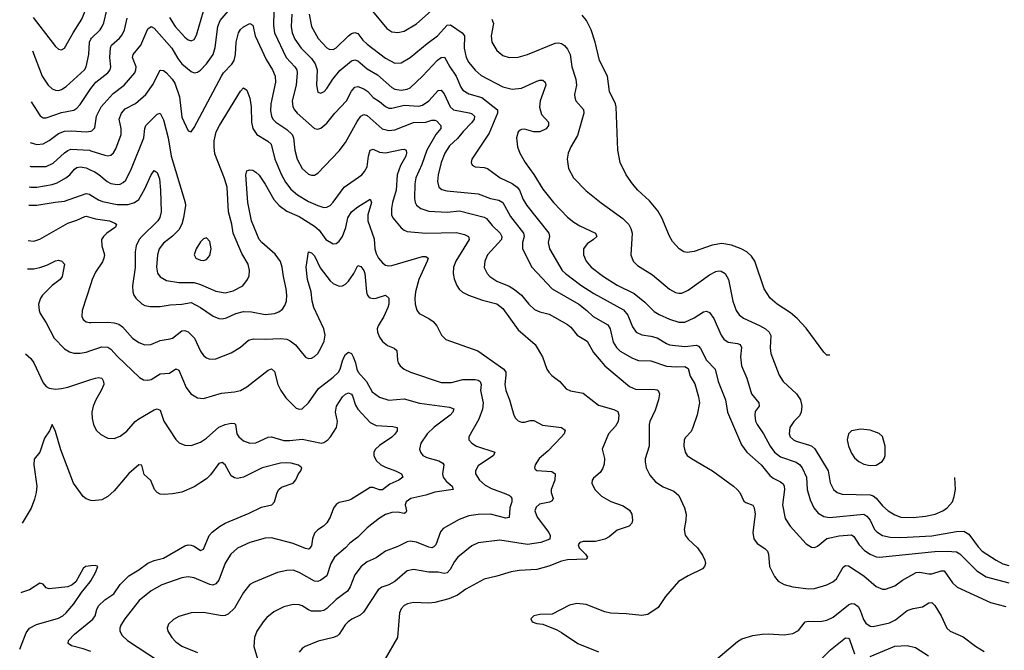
# Model space of a CAD drawing. Header units: inches. Extents: x 1174277 to 1307032, y 522670 to 678486.
# Tile 102 of 121: x 1199539 to 1205920, y 671106 to 675195. Entities that reach past the tile are written whole.
import ezdxf

# ---------------------------------------------------------------- set-up
doc = ezdxf.new("R2010")
doc.units = ezdxf.units.IN
doc.header["$MEASUREMENT"] = 0
doc.layers.add('B1697', color=7, linetype='Continuous')
doc.layers.add('B2607', color=7, linetype='Continuous')

msp = doc.modelspace()

# ---------------------------------------------------------------- linework, layer by layer
at = {"layer": 'B1697', "color": 6}
for points, elevation in [([(1199625.7, 675210), (1199770, 675021), (1199790, 675003.8), (1199810, 674998.8), (1199830, 675010.9), (1199884.9, 675110), (1199942.4, 675197.6), (1199977.4, 675290), (1200000, 675334)], 2500), ([(1199620.8, 674992.3), (1199684.3, 674830), (1199722.9, 674770), (1199750, 674746.5), (1199770, 674738.4), (1199790, 674737), (1199810, 674742.2), (1199839, 674761), (1199958.8, 674870), (1199970, 674890), (1199986.9, 674970), (1199990, 675050.3), (1200000, 675068.4)], 2400), ([(1199613.3, 674662.2), (1199671.2, 674571.2), (1199690, 674559), (1199710, 674558), (1199810, 674592.4), (1199890, 674607.7), (1199910, 674621.4), (1199930, 674644.4), (1200000, 674750)], 2300), ([(1199607.3, 674400), (1199650, 674384.9), (1199690, 674389.4), (1199730, 674412.4), (1199790, 674457.8), (1199830, 674473.1), (1199874.9, 674474.9), (1199970, 674467.2), (1200000, 674472.9)], 2200), ([(1199603.8, 674245), (1199610, 674243.5), (1199710, 674243.8), (1199755.6, 674264.4), (1199830, 674332.9), (1199850, 674347.8), (1199870, 674354.9), (1199990, 674348.9), (1200000, 674345.8)], 2100), ([(1199600.8, 674110.6), (1199610, 674109.5), (1199650.2, 674109.8), (1199750, 674126.7), (1199781.8, 674138.2), (1199837.4, 674170), (1199862.6, 674190), (1199894, 674226), (1199910, 674236.5), (1199930, 674240.3), (1199970, 674234.5), (1200000, 674220.4)], 2000), ([(1199598.1, 673993.5), (1199610, 673991.6), (1199650, 673992.3), (1199767.7, 674012.3), (1199830, 674017.5), (1199970, 674068.5), (1199990, 674064), (1200000, 674057.7)], 1900), ([(1199592.9, 673763.8), (1199630, 673758.3), (1199670, 673771.3), (1199850, 673876), (1199910, 673896.3), (1199960.3, 673919.7), (1199970, 673921.8), (1200000, 673913)], 1800), ([(1199588.7, 673579.3), (1199630, 673580), (1199670, 673588), (1199715.6, 673604.4), (1199770, 673632), (1199790, 673636.3), (1199812.7, 673630), (1199829.2, 673610), (1199813, 673530), (1199800.7, 673510), (1199750, 673471.5), (1199687.5, 673410), (1199674, 673390), (1199661.3, 673350), (1199663.8, 673310), (1199671.7, 673290), (1199711.3, 673230), (1199762.2, 673130), (1199830, 673061.2), (1199861.4, 673041.4), (1199890, 673032.4), (1199930, 673032.4), (1199970, 673040), (1200000, 673050)], 1700), ([(1200000, 673483), (1199943.7, 673310), (1199941.5, 673270), (1199950.4, 673250.4), (1199970, 673237), (1199990.9, 673230.9), (1200000, 673231.2)], 1800), ([(1199576.6, 673028.6), (1199610, 672998.3), (1199630, 672969.4), (1199690, 672840.4), (1199710, 672817.5), (1199730, 672805.6), (1199770, 672799.7), (1199810, 672803.8), (1199850, 672812.9), (1200000, 672861.7)], 1600), ([(1200000, 672078.5), (1199970, 672088.3), (1199950, 672102.6), (1199888, 672190), (1199805.9, 672405.9), (1199770, 672524.2), (1199750, 672570.1), (1199732.9, 672530), (1199698.9, 672481.1), (1199668.7, 672391.3), (1199633.3, 672346.7), (1199630, 672309.4), (1199649.4, 672170), (1199646.3, 672130), (1199634.4, 672085.6), (1199612.5, 672027.5), (1199554.8, 671930.5)], 1500), ([(1200000, 671653.6), (1199964.4, 671650), (1199950, 671636.5), (1199901.5, 671550), (1199879.8, 671530), (1199850, 671517.4), (1199730, 671504.8), (1199710, 671511.3), (1199690, 671534.4), (1199670, 671541), (1199602.4, 671497.6), (1199550, 671480.2), (1199545.9, 671479.8)], 1400), ([(1199538.6, 671113.9), (1199579.9, 671220.1), (1199602.4, 671250), (1199646.8, 671273.2), (1199790, 671315), (1199818, 671330), (1199840.2, 671350), (1199890, 671407.8), (1199939.3, 671480.7), (1199995.5, 671550), (1200000, 671557.7)], 1400), ([(1200000, 671098.7), (1199950, 671116.4), (1199874.9, 671134.9), (1199852.3, 671150), (1199855.1, 671170), (1199894.8, 671210), (1200000, 671297.7)], 1500)]:
    msp.add_lwpolyline(points, dxfattribs=dict(at, elevation=elevation))
at = {"layer": 'B2607', "color": 6}
for points, elevation in [([(1201824.4, 675250), (1201917.9, 675137.9), (1201950, 675117.5), (1201990, 675111.8), (1202030, 675121.7), (1202110, 675168.5), (1202300.5, 675339.5)], 2500), ([(1200000, 675068.4), (1200004.1, 675075.9), (1200059.3, 675130), (1200073.7, 675150), (1200084.6, 675175.4), (1200103.1, 675256.9)], 2400), ([(1200000, 674472.9), (1200005.9, 674474.1), (1200026.5, 674493.5), (1200035.7, 674570), (1200067.7, 674630), (1200143.5, 674716.5), (1200216.3, 674770), (1200284.1, 674850), (1200291.8, 674870), (1200292.6, 674890), (1200270, 674950), (1200273.4, 674970), (1200324.5, 675030), (1200370, 675135.6), (1200390, 675150.1), (1200410, 675139.2), (1200525.6, 675010), (1200563.4, 674943.4), (1200590, 674909.9), (1200650, 674859.4), (1200670, 674851), (1200690, 674854.6), (1200710, 674867.9), (1200750, 674908), (1200793.6, 674970), (1200805.1, 675014.9), (1200823.6, 675150), (1200838.2, 675190), (1200890.5, 675250)], 2200), ([(1200510, 675210), (1200545.6, 675150), (1200610, 675081.8), (1200630, 675065.3), (1200650, 675057.7), (1200670, 675066.1), (1200684.9, 675095.1), (1200729.1, 675250)], 2300), ([(1201185.7, 675250), (1201182.7, 675157.3), (1201189.7, 675109.7), (1201264.9, 674950), (1201322, 674890), (1201334.1, 674870), (1201338, 674850), (1201330.3, 674770), (1201305.6, 674670), (1201309, 674630), (1201319.5, 674610), (1201337.8, 674590), (1201450, 674490.6), (1201470, 674484.7), (1201490, 674491.3), (1201530, 674525.1), (1201581, 674590), (1201657.5, 674670), (1201690, 674732.1), (1201710, 674756.9), (1201730, 674761.8), (1201770, 674747.1), (1201795.6, 674730), (1201829.8, 674690), (1201870, 674665), (1201910, 674631.9), (1201930, 674622.2), (1201950, 674620.7), (1202030, 674640), (1202125, 674635), (1202150, 674640.1), (1202191.3, 674668.7), (1202250, 674735.5), (1202270, 674738.3), (1202290, 674714.9), (1202328.8, 674630), (1202350, 674610.5), (1202452.3, 674592.3), (1202467.1, 674587.1), (1202486.1, 674570), (1202483.1, 674550), (1202470, 674527.7), (1202412.6, 674470), (1202375.3, 674424.7), (1202323.7, 674376.3), (1202295, 674330), (1202270.9, 674270), (1202251, 674190), (1202245.9, 674145.9), (1202255.8, 674110), (1202274.8, 674094.8), (1202306.4, 674086.4), (1202510, 674066.1), (1202590, 674036.6), (1202644.3, 674024.3), (1202669.8, 674009.8), (1202719.6, 673919.6), (1202803.1, 673810), (1202808.9, 673790), (1202798.3, 673750), (1202797.6, 673710), (1202857.2, 673590), (1202990.2, 673450.2), (1203163, 673350), (1203214.5, 673310), (1203255.7, 673270), (1203350, 673216), (1203365.9, 673190), (1203385.2, 673105.2), (1203406.1, 673070), (1203430, 673047), (1203510, 672999.5), (1203550, 672985.6), (1203630, 672982.3), (1203730, 672949.7), (1203795.3, 672944.7), (1203850, 672946.5), (1203870, 672932.6), (1203884.3, 672884.3), (1203915.2, 672835.2), (1203938.4, 672750), (1203943.7, 672710), (1203930, 672634), (1203902.1, 672550), (1203890, 672524.8), (1203854.4, 672485.6), (1203846, 672470), (1203843, 672430), (1203851.5, 672390), (1203865.4, 672370), (1203892.1, 672350), (1204029.8, 672270), (1204165.3, 672170), (1204189.6, 672150), (1204204.9, 672130), (1204232.4, 672072.4), (1204243.8, 672063.8), (1204290, 672046.5), (1204299.6, 672030), (1204304.9, 671990), (1204291.2, 671870), (1204295.9, 671830), (1204318.3, 671798.3), (1204367.3, 671767.3), (1204385, 671750), (1204392, 671730), (1204397.3, 671650), (1204430, 671585.9), (1204454.2, 671554.2), (1204492.9, 671532.9), (1204550, 671517), (1204650, 671505.7), (1204690, 671507.7), (1204770, 671530), (1204809.7, 671550.3), (1204831.6, 671570), (1204875.5, 671644.5), (1204890, 671655.9), (1204910, 671655), (1205009.1, 671589.1), (1205090, 671519.5), (1205130, 671503.5), (1205150, 671503.5), (1205210, 671524.1), (1205259.8, 671560.2), (1205348.4, 671611.6), (1205370, 671614), (1205430, 671601.7), (1205450, 671602.1), (1205510, 671621.7), (1205530, 671621.3), (1205583.3, 671543.3), (1205614.8, 671514.8), (1205830, 671416), (1205930.7, 671390)], 2200), ([(1201302.8, 675230), (1201297.8, 675150), (1201304.8, 675110), (1201322.3, 675070), (1201362.4, 675010), (1201430, 674944.6), (1201453.1, 674910), (1201465.7, 674870), (1201461.2, 674770), (1201470, 674725), (1201490, 674719.5), (1201511, 674729), (1201530, 674748.7), (1201568.1, 674810), (1201614.3, 674865.7), (1201690, 674928.6), (1201710, 674934.6), (1201730, 674928.7), (1201790, 674876.3), (1201857.8, 674837.8), (1201950, 674754.5), (1201970, 674744), (1202010, 674739.1), (1202050, 674745), (1202070, 674754.1), (1202150, 674829.8), (1202246.8, 674933.2), (1202270, 674950), (1202292.4, 674952.4), (1202325.9, 674890), (1202366.8, 674830), (1202397.1, 674757.1), (1202410, 674738.6), (1202450, 674715.4), (1202533.6, 674690), (1202635.7, 674610), (1202636.2, 674590), (1202580.3, 674459.7), (1202468.5, 674290), (1202464.4, 674270), (1202471, 674251), (1202490, 674241.3), (1202550, 674236.7), (1202570, 674229.4), (1202652.2, 674170), (1202730, 674132.9), (1202763.4, 674110), (1202777.6, 674090), (1202801.1, 674030), (1202826.1, 673990), (1202968.4, 673810), (1202971.8, 673790), (1202963.2, 673750), (1202973.3, 673710), (1203055, 673570), (1203075.1, 673550), (1203174.9, 673474.9), (1203259, 673419), (1203452.9, 673312.9), (1203480, 673280), (1203510, 673204.6), (1203533.4, 673170), (1203570, 673151.1), (1203630, 673143.7), (1203670, 673132.5), (1203730, 673095.5), (1203750, 673088), (1203850, 673075.2), (1203924.3, 673084.3), (1203937.5, 673077.5), (1203950, 673062.2), (1203990, 672987.1), (1204046.4, 672930), (1204064.8, 672850), (1204113.5, 672730), (1204125.3, 672650), (1204217.7, 672437.7), (1204252.1, 672392.1), (1204345.2, 672310), (1204400.6, 672240.6), (1204422.8, 672222.8), (1204470, 672199.1), (1204486.1, 672186.1), (1204493.3, 672170), (1204495, 672150), (1204483.3, 672050), (1204500.3, 671960.3), (1204531.3, 671911.3), (1204636.7, 671796.7), (1204670, 671775.1), (1204690, 671773.3), (1204710, 671781.4), (1204770, 671830.4), (1204850, 671848.7), (1204930, 671855.7), (1204944.9, 671844.9), (1204980.4, 671790), (1205013.8, 671753.8), (1205050, 671728.8), (1205090, 671713), (1205111.3, 671711.3), (1205470, 671747.4), (1205549.1, 671749.1), (1205610, 671743.9), (1205632.4, 671732.4), (1205741.7, 671621.7), (1205801.7, 671581.7), (1205950, 671544.7)], 2300), ([(1201414, 675230), (1201430.6, 675150), (1201473.4, 675073.4), (1201530, 675013.7), (1201544.1, 675004.1), (1201570, 675001.4), (1201590, 675011.8), (1201670.5, 675089.5), (1201690, 675105.2), (1201710, 675112.5), (1201730, 675104.7), (1201762.6, 675062.6), (1201790, 675035.9), (1201910, 674945.3), (1201970, 674914.3), (1202010, 674916.1), (1202070, 674949.2), (1202179, 675041), (1202245.5, 675090), (1202310, 675160.5), (1202330, 675162.2), (1202406, 675110), (1202420.8, 675090), (1202420, 675010), (1202431.8, 674950), (1202450, 674916.7), (1202490, 674867.5), (1202530, 674833.2), (1202670, 674760.4), (1202730, 674745.8), (1202790, 674752.2), (1202890, 674796.3), (1202910, 674802.9), (1202930, 674802.7), (1202944.3, 674790), (1202947.9, 674770), (1202911.1, 674670), (1202907, 674627), (1202920.6, 674580.6), (1202965.8, 674530), (1202965.3, 674510), (1202950, 674488.5), (1202910, 674468.6), (1202870, 674468.4), (1202810, 674485.9), (1202790, 674484.3), (1202781.5, 674478.5), (1202770, 674467.5), (1202758.9, 674430), (1202764.5, 674370), (1202780.5, 674330), (1202814.2, 674270), (1202870.6, 674190.6), (1202930, 674095.4), (1202998, 674010), (1203090, 673915.3), (1203130, 673882.1), (1203170, 673857.9), (1203270.1, 673810), (1203278.1, 673790), (1203257.3, 673770), (1203217.1, 673742.9), (1203193, 673710), (1203193.2, 673670), (1203209.6, 673630), (1203242.4, 673590), (1203322.6, 673530), (1203410, 673474.7), (1203520.9, 673420.9), (1203590, 673363.4), (1203650, 673303.6), (1203683.2, 673283.2), (1203750, 673252.4), (1203810, 673233.4), (1203850, 673234.6), (1203910, 673261.2), (1203970, 673300.6), (1203990, 673306), (1204010, 673297.2), (1204037.2, 673257.2), (1204083.9, 673150), (1204102.7, 673122.7), (1204130, 673105.3), (1204190, 673096.1), (1204208.8, 673088.8), (1204216.7, 673070), (1204210.2, 673010), (1204216, 672950), (1204251, 672870), (1204281.4, 672770), (1204329.4, 672710), (1204330.4, 672690), (1204306.1, 672653.9), (1204302.1, 672630), (1204308.4, 672591.6), (1204317.4, 672570), (1204359.4, 672510), (1204403.3, 672430), (1204430.8, 672390), (1204470, 672360.5), (1204570, 672326.3), (1204592.1, 672312.1), (1204609.5, 672290), (1204637.8, 672230), (1204643, 672150), (1204661.3, 672081.3), (1204685.3, 672030), (1204714.6, 671994.6), (1204750, 671972.9), (1204786.6, 671966.6), (1205010, 671988), (1205030, 671976.5), (1205049.9, 671950), (1205079.6, 671890), (1205093.5, 671873.5), (1205131.4, 671851.4), (1205180.8, 671840.8), (1205250, 671837.7), (1205450, 671848.5), (1205610, 671877.6), (1205658.1, 671878.1), (1205690, 671859.7), (1205750, 671778), (1205776.1, 671750), (1205866.8, 671690), (1205910, 671667.9), (1205950, 671657.3)], 2400), ([(1204789.7, 673019.2), (1204770, 673020.4), (1204750, 673039.6), (1204634.8, 673194.8), (1204578.2, 673258.2), (1204534.7, 673294.7), (1204447, 673350), (1204401.7, 673390), (1204364.3, 673450), (1204302.1, 673630), (1204281, 673661), (1204250.7, 673690.7), (1204215.6, 673710), (1204152.3, 673732.3), (1204090, 673743.4), (1204025.8, 673734.2), (1203910, 673691.4), (1203864.7, 673684.7), (1203843.2, 673690), (1203812.7, 673710), (1203770, 673757.2), (1203750, 673790.9), (1203700.4, 673910), (1203675.5, 673955.5), (1203620.9, 674020.9), (1203544.7, 674090), (1203509.3, 674130), (1203470, 674188.8), (1203430.1, 674269.9), (1203415.3, 674350), (1203405.5, 674630), (1203400, 674650), (1203360.5, 674730), (1203348.1, 674830), (1203295.6, 674930), (1203269.2, 675050), (1203241.5, 675130), (1203213, 675190), (1203183.7, 675223.7)], 2600), ([(1200000, 674750), (1200032.5, 674790), (1200110.4, 674849.6), (1200124.8, 674870), (1200129, 674890), (1200122.7, 674950), (1200126.6, 675013.4), (1200134.6, 675030), (1200185, 675075), (1200202.6, 675097.4), (1200217.3, 675130), (1200235.4, 675204.6)], 2300), ([(1200000, 674345.8), (1200090, 674317.8), (1200110, 674313.3), (1200130, 674315.9), (1200147.5, 674332.5), (1200162, 674358), (1200196.7, 674450), (1200196.3, 674490), (1200183.8, 674550), (1200198.6, 674590), (1200222.4, 674617.6), (1200290, 674651.6), (1200356, 674710), (1200403.5, 674776.5), (1200443.5, 674856.5), (1200450, 674866.7), (1200453.1, 674866.9), (1200470, 674865.5), (1200490, 674850.4), (1200527.8, 674810), (1200543.4, 674783.4), (1200574.5, 674694.5), (1200590, 674563.9), (1200630, 674474.9), (1200650, 674467.3), (1200670, 674496.1), (1200846.3, 674830), (1200859.9, 674850), (1200913.9, 674906.1), (1200928.5, 674930), (1200937.4, 674970), (1200942.5, 675050), (1200956.2, 675110), (1200969.3, 675130.7), (1200990, 675148.9), (1201030, 675171.2), (1201050, 675160.6), (1201064.1, 675090), (1201137.1, 674937.1), (1201177.3, 674870), (1201193.8, 674830), (1201195.7, 674790), (1201165.9, 674650), (1201164.5, 674604.5), (1201169.9, 674569.9), (1201180.1, 674550), (1201198.1, 674530), (1201270, 674483.5), (1201303.7, 674450), (1201313.7, 674430), (1201321.8, 674350), (1201337.9, 674290), (1201370, 674230.6), (1201410, 674193.4), (1201430, 674186.1), (1201450, 674187.3), (1201470, 674199.4), (1201610, 674345.8), (1201650, 674398.7), (1201724.8, 674535.2), (1201750, 674569.3), (1201770, 674580.4), (1201790, 674574.3), (1201888.5, 674488.5), (1201930, 674475.7), (1201970, 674481.2), (1202091.9, 674528.1), (1202170, 674531.4), (1202210, 674543.7), (1202230, 674544.7), (1202239.1, 674539.1), (1202268.4, 674510), (1202268.8, 674490), (1202236.3, 674450), (1202177.5, 674350), (1202144.4, 674255.6), (1202106.2, 674170), (1202098.8, 674130), (1202096.4, 674036.4), (1202100.8, 674010), (1202110, 673993.4), (1202139.2, 673970), (1202190, 673953.8), (1202310, 673946.9), (1202390, 673955), (1202550, 673914.6), (1202565.1, 673905.1), (1202600.6, 673860.6), (1202653.7, 673810), (1202664.4, 673790), (1202661.2, 673770), (1202570.9, 673670), (1202552.6, 673630), (1202550, 673589.4), (1202567.5, 673550), (1202584.9, 673530), (1202630, 673500.3), (1202710, 673468), (1202746.3, 673446.3), (1202791.2, 673410), (1202837.6, 673350), (1202876.1, 673316.1), (1202910, 673300.8), (1202970, 673286.7), (1203090, 673219.8), (1203110, 673201.6), (1203151.3, 673150), (1203217.5, 673110), (1203256.8, 673036.8), (1203331.2, 672951.2), (1203490, 672815.8), (1203530, 672798.9), (1203657.5, 672797.5), (1203670, 672796.1), (1203677.2, 672790), (1203684.5, 672770), (1203678.7, 672730), (1203656.6, 672663.4), (1203622.5, 672590), (1203619, 672570), (1203617.4, 672430), (1203592.7, 672347.3), (1203592.1, 672327.9), (1203599.8, 672290), (1203622.3, 672242.3), (1203659, 672199), (1203710, 672165.6), (1203779.2, 672139.2), (1203810.3, 672110.3), (1203847.8, 672030), (1203857.2, 671990), (1203855.9, 671950), (1203844.3, 671890), (1203851.9, 671851.9), (1203870, 671826), (1203930.8, 671770), (1203963.7, 671723.7), (1203979.6, 671690), (1203982.5, 671670), (1203977.4, 671650), (1203964.4, 671635.6), (1203870.1, 671590), (1203808.5, 671551.5), (1203725, 671455), (1203675.6, 671384.4), (1203610, 671339.4), (1203570, 671332), (1203470, 671343.9), (1203368, 671348), (1203330, 671356.4), (1203210, 671403.1), (1203150, 671409.5), (1203101.8, 671398.2), (1202990, 671340.3), (1202910, 671339.6), (1202871, 671330), (1202850.8, 671310), (1202860.7, 671290), (1202890, 671280.3), (1202930, 671276), (1203018.9, 671238.9), (1203050, 671222.5), (1203156.4, 671150), (1203290, 671095.8)], 2100), ([(1202599.2, 675199.2), (1202608.6, 675170), (1202593.8, 675090), (1202597.9, 675050), (1202630, 674994.9), (1202670, 674963.1), (1202710, 674950), (1202770, 674951.7), (1202829.9, 674970), (1203010, 675042.1), (1203030, 675045.2), (1203050, 675041.4), (1203070, 675028.7), (1203090, 675004.7), (1203105.8, 674970), (1203118.1, 674890), (1203144.1, 674810), (1203147.5, 674770), (1203135.2, 674710), (1203135.8, 674690), (1203143.2, 674670), (1203191.9, 674611.9), (1203195.2, 674590), (1203154.6, 674445.4), (1203110.7, 674370), (1203093.7, 674330), (1203087.4, 674290), (1203096, 674230), (1203128.8, 674170), (1203210, 674084.7), (1203307.3, 674007.3), (1203446.8, 673906.8), (1203487.1, 673867.1), (1203500.4, 673840.4), (1203507.5, 673810), (1203500.4, 673670), (1203514.6, 673630), (1203542, 673602), (1203640.4, 673540.4), (1203750, 673447.1), (1203790, 673425.3), (1203810, 673421.3), (1203830, 673422.9), (1203870, 673441.3), (1204010, 673539.9), (1204050, 673561.9), (1204070, 673566.7), (1204084.6, 673564.6), (1204110, 673550.6), (1204131.5, 673510), (1204160.4, 673370), (1204181.8, 673310), (1204202.3, 673282.3), (1204230, 673259.4), (1204333.1, 673213.1), (1204373, 673190), (1204397.1, 673170), (1204406.9, 673146.9), (1204401.7, 673070), (1204406, 673030), (1204461.9, 672890), (1204486.8, 672850), (1204573.5, 672770), (1204599.2, 672730), (1204607.3, 672690), (1204604, 672650), (1204592.4, 672627.6), (1204555.7, 672590), (1204530.6, 672550), (1204525.6, 672510), (1204532.8, 672490), (1204553.3, 672470), (1204570, 672461.4), (1204657, 672437), (1204672.9, 672430), (1204692.7, 672412.7), (1204779, 672270), (1204792.2, 672192.2), (1204814, 672150), (1204836.1, 672130), (1204870, 672118.3), (1205050, 672113.5), (1205070, 672109), (1205090, 672093.8), (1205130, 672043.1), (1205166.5, 672010), (1205210, 671983.7), (1205250, 671970.6), (1205330, 671966.5), (1205410, 671976.4), (1205472.1, 671990), (1205521.2, 672010), (1205550, 672029.5), (1205583.7, 672070), (1205596.1, 672103.9), (1205602.7, 672150), (1205600.4, 672225.9)], 2500), ([(1200000, 674220.4), (1200022, 674210), (1200052.3, 674192.3), (1200106.4, 674146.4), (1200130, 674134.1), (1200170, 674126.9), (1200190, 674129.6), (1200210, 674138.6), (1200225.8, 674154.2), (1200262.6, 674230), (1200344.2, 674430), (1200348.9, 674490), (1200355.7, 674510), (1200430, 674583.1), (1200450, 674589.3), (1200470, 674545.8), (1200500.6, 674430), (1200519.5, 674310), (1200610.9, 674010.9), (1200613.9, 673990), (1200601, 673910), (1200588.8, 673870), (1200570, 673832.1), (1200529, 673791), (1200470, 673746.8), (1200442.8, 673710), (1200432.6, 673670), (1200426.2, 673590), (1200432.5, 673552.5), (1200450, 673528.1), (1200490, 673505), (1200570, 673491.8), (1200670, 673491.7), (1200710, 673479.1), (1200810, 673434.3), (1200870, 673424.3), (1200922.8, 673437.2), (1200983.8, 673470), (1201015.8, 673510), (1201025.1, 673534.9), (1201028.4, 673570), (1201019.3, 673610), (1200979, 673679), (1200922.6, 673810), (1200913, 673870), (1200893, 673950), (1200882.8, 674110), (1200866.3, 674166.3), (1200804.4, 674324.4), (1200798.9, 674370), (1200800, 674410), (1200812.9, 674467.1), (1200832.7, 674510), (1200970, 674731), (1200990, 674753), (1201010, 674738.9), (1201030, 674685.6), (1201038.5, 674630), (1201040.4, 674530), (1201048.9, 674488.9), (1201075, 674450), (1201146.9, 674406.9), (1201167.8, 674387.8), (1201191.6, 674290), (1201234.5, 674190), (1201261.6, 674141.6), (1201295.5, 674095.5), (1201339, 674059), (1201410, 674016.2), (1201470, 673990.2), (1201510, 673978.2), (1201530, 673979.2), (1201550, 673990), (1201570, 674011.1), (1201641.8, 674110), (1201755.6, 674190), (1201773.6, 674210), (1201790, 674242), (1201798.5, 674310), (1201810.2, 674349.8), (1201830, 674355.8), (1201870, 674337.1), (1201910, 674330.9), (1202014.2, 674354.2), (1202030, 674356), (1202044.2, 674350), (1202046, 674330), (1202040.7, 674310), (1202006.3, 674250), (1201985, 674190), (1201978.1, 674090), (1201954.3, 674010), (1201948.5, 673970), (1201949.1, 673930), (1201956.3, 673910), (1202010, 673844.9), (1202030, 673830), (1202050, 673822.7), (1202170, 673812), (1202370, 673814.5), (1202421.6, 673801.6), (1202447.4, 673790), (1202452.2, 673770), (1202364.9, 673630), (1202350.4, 673590), (1202348.2, 673550), (1202355.1, 673515.1), (1202372, 673472), (1202387.4, 673447.4), (1202408, 673428), (1202448.4, 673408.4), (1202537.5, 673377.5), (1202630, 673352.9), (1202670, 673322.4), (1202770, 673183.7), (1202878.6, 673090), (1202926, 673010), (1202955.7, 672930), (1202968.8, 672908.8), (1202987.8, 672887.8), (1203039.8, 672850), (1203081.4, 672801.4), (1203109.3, 672789.3), (1203190, 672772.6), (1203290, 672696.7), (1203390, 672668.7), (1203414.7, 672654.7), (1203420.8, 672630), (1203416.9, 672590), (1203400.1, 672559.9), (1203354.9, 672510), (1203312.8, 672410), (1203328.6, 672350), (1203326.5, 672313.6), (1203316.9, 672283.1), (1203301, 672259), (1203257.1, 672222.9), (1203248.1, 672210), (1203246.1, 672190), (1203265.2, 672150), (1203310, 672106.1), (1203370, 672071.2), (1203450, 672042.6), (1203490, 672014.5), (1203505.9, 671990), (1203510.4, 671950), (1203505.1, 671930), (1203488.1, 671911.9), (1203410, 671884.5), (1203358.5, 671841.5), (1203330, 671825.9), (1203270, 671812.7), (1203190, 671810.9), (1203170, 671805.4), (1203157.8, 671790), (1203164.3, 671770), (1203204.7, 671730), (1203218.1, 671710), (1203210, 671697.1), (1203090, 671693.5), (1203050, 671684.1), (1202968.1, 671651.9), (1202890, 671629.4), (1202775.9, 671624.1), (1202724.6, 671615.4), (1202630, 671586.4), (1202550, 671568.3), (1202430, 671503.3), (1202376.4, 671463.6), (1202320.2, 671439.8), (1202230, 671415.9), (1202190, 671412.8), (1202090, 671415.9), (1202051.7, 671408.3), (1202030, 671397.9), (1202010, 671375.5), (1202001.2, 671350), (1201986.5, 671190), (1201907.3, 671050)], 2000), ([(1200000, 674057.7), (1200050, 674026.3), (1200076.2, 674016.2), (1200170, 673996.7), (1200242.7, 673997.3), (1200282.9, 674010), (1200310, 674030.3), (1200350, 674099.4), (1200390, 674188.9), (1200410, 674217.1), (1200430, 674205.3), (1200444, 674164), (1200451.8, 674090), (1200455.7, 673950), (1200446.5, 673913.5), (1200433.3, 673890), (1200330.3, 673790), (1200313, 673770), (1200292.9, 673730), (1200287.5, 673690), (1200287.8, 673587.8), (1200270.5, 673470), (1200271.7, 673431.7), (1200278.3, 673410), (1200291.2, 673390), (1200330, 673353.1), (1200350, 673342.4), (1200385.2, 673334.8), (1200450, 673334.8), (1200513.1, 673346.9), (1200590, 673350.6), (1200650, 673360.7), (1200710.1, 673330), (1200792.9, 673272.9), (1200830, 673258.3), (1200850, 673256.3), (1200878.2, 673261.8), (1200940.3, 673290), (1200990, 673303.4), (1201041.8, 673301.8), (1201130, 673283), (1201190.3, 673289.7), (1201218.5, 673301.5), (1201241.3, 673318.7), (1201257.5, 673342.5), (1201267.9, 673370), (1201270.4, 673409.6), (1201266.4, 673450), (1201247.7, 673530), (1201240.4, 673590), (1201228.3, 673628.3), (1201194.3, 673674.3), (1201107.4, 673750), (1201090.2, 673770), (1201041.6, 673890), (1201017.9, 674010), (1201003.7, 674190), (1201010, 674215.6), (1201030, 674221.3), (1201050, 674219), (1201070, 674207.4), (1201090, 674187.5), (1201130, 674127.7), (1201185.3, 674030), (1201219.3, 673990), (1201270, 673953.9), (1201350, 673918.1), (1201450, 673856.6), (1201479, 673830), (1201522.3, 673770), (1201570, 673741.9), (1201590, 673743), (1201610, 673759.8), (1201630, 673788.5), (1201652.8, 673847.2), (1201665.6, 673910), (1201688.8, 673950), (1201730, 673982.6), (1201810, 674032.3), (1201818, 674010), (1201795.6, 673930), (1201794.2, 673890), (1201835, 673775), (1201841.4, 673710), (1201850, 673678.3), (1201863.5, 673650), (1201890, 673619.6), (1201910, 673604.4), (1201930, 673599.5), (1201950, 673601.7), (1202150, 673659.6), (1202170, 673659.3), (1202185.1, 673650), (1202180.4, 673630), (1202125.9, 673510), (1202102.9, 673430), (1202098.9, 673390), (1202102.5, 673350), (1202112.1, 673312.1), (1202127.5, 673290), (1202190, 673258.5), (1202218.4, 673238.4), (1202241.4, 673210), (1202272.1, 673150), (1202300.6, 673120.6), (1202508.9, 673048.9), (1202675.6, 672930), (1202689, 672909), (1202690.4, 672890), (1202681.9, 672830), (1202688.5, 672790), (1202713.8, 672730), (1202741, 672630), (1202751.6, 672611.6), (1202770, 672594.7), (1202790, 672586.6), (1202810, 672585.2), (1202850, 672596.2), (1202870, 672596.5), (1202927.1, 672567.1), (1203050, 672551.1), (1203073.4, 672533.4), (1203066.8, 672510), (1203049.6, 672490), (1202962, 672398), (1202905.9, 672350), (1202880.1, 672310), (1202875.4, 672290), (1202879.9, 672279.9), (1202891.3, 672271.3), (1202986.6, 672266.6), (1203009.7, 672249.7), (1203007.7, 672210), (1202983.9, 672150), (1202983.8, 672130), (1202995.4, 672090), (1202990, 672075.8), (1202973.4, 672066.6), (1202906.5, 672053.5), (1202885.5, 672034.5), (1202877.2, 672010), (1202892.5, 671970), (1202967.9, 671870), (1202976.5, 671850), (1202973.5, 671826.5), (1202915.6, 671804.4), (1202830, 671791.7), (1202650, 671820.7), (1202510, 671802.8), (1202470, 671783.6), (1202378.7, 671710), (1202357, 671683), (1202328.9, 671630), (1202310, 671609.4), (1202290, 671604.6), (1202250, 671612.5), (1202190, 671612.7), (1202090, 671630.4), (1202050, 671620.8), (1201970, 671552.1), (1201930, 671530), (1201885.3, 671514.7), (1201861.6, 671498.4), (1201766.8, 671353.2), (1201746.3, 671333.7), (1201691.3, 671308.7), (1201668.2, 671291.8), (1201649, 671271), (1201610, 671210), (1201599.2, 671200.8), (1201571.6, 671188.4), (1201473.6, 671166.4), (1201389.8, 671130.2), (1201370, 671117.1), (1201350, 671095.3)], 1900), ([(1200000, 673913), (1200030, 673904.2), (1200121, 673890), (1200155.7, 673875.7), (1200166, 673870), (1200158.6, 673850), (1200103.3, 673810), (1200082, 673790), (1200069.7, 673770), (1200070.8, 673730), (1200087.7, 673670), (1200084.9, 673650), (1200074.5, 673625.5), (1200030, 673558.2), (1200008.8, 673510), (1200000, 673483)], 1800), ([(1200000, 673231.2), (1200110, 673234.4), (1200150, 673230.4), (1200181.4, 673221.4), (1200204.4, 673204.4), (1200270.1, 673130), (1200310, 673101.1), (1200350, 673086.1), (1200388.9, 673090), (1200450, 673114.9), (1200514.9, 673125.1), (1200530, 673130.8), (1200590, 673177.5), (1200610, 673179.7), (1200630, 673170.9), (1200672.2, 673130), (1200710, 673045.2), (1200730, 673017.7), (1200750, 673002), (1200770, 672994.5), (1200810, 672997.3), (1200910, 673034.6), (1200969.1, 673070.9), (1201022.3, 673117.7), (1201053, 673127), (1201130, 673123.1), (1201230, 673128.4), (1201270, 673122.8), (1201292.5, 673112.5), (1201327.2, 673087.2), (1201390, 673006.1), (1201410, 672998.1), (1201430, 673001), (1201450, 673012.1), (1201470, 673031.6), (1201493.4, 673070), (1201511.1, 673110), (1201517.5, 673150), (1201509.6, 673190), (1201444.4, 673330), (1201433.8, 673370), (1201428, 673430), (1201404.9, 673510), (1201395.1, 673590), (1201410, 673689.1), (1201430, 673683.8), (1201450, 673663.1), (1201487.1, 673587.1), (1201550, 673503), (1201570, 673485.1), (1201610, 673467.7), (1201630.3, 673470), (1201650, 673481.3), (1201670, 673500.9), (1201704.1, 673550), (1201730, 673600.9), (1201750, 673594.9), (1201768.5, 673568.5), (1201774.5, 673550), (1201786.1, 673430), (1201791.3, 673411.3), (1201800.2, 673400.2), (1201810, 673391.9), (1201830, 673387.9), (1201850, 673390), (1201910, 673409), (1201930, 673390.6), (1201931.4, 673350), (1201925.2, 673330), (1201899.3, 673270), (1201861.4, 673210), (1201855.1, 673190), (1201856.6, 673170), (1201870, 673136.4), (1201890, 673108.3), (1201923.4, 673083.4), (1201966.2, 673066.2), (1201983.8, 673050), (1201988.1, 672988.1), (1201992.1, 672970), (1202004.1, 672950), (1202030.1, 672930), (1202070.9, 672910), (1202270, 672842.9), (1202337.8, 672842.2), (1202410, 672863.2), (1202490, 672861.8), (1202510, 672858.7), (1202523.9, 672850), (1202529.1, 672830), (1202525.6, 672790), (1202542.7, 672710), (1202539, 672670), (1202514.4, 672605.6), (1202449.6, 672490), (1202449.5, 672470), (1202468.6, 672450), (1202499.9, 672430), (1202618.6, 672390), (1202609.3, 672370), (1202510, 672301.5), (1202491.9, 672270), (1202493.2, 672250), (1202518.3, 672210), (1202556.4, 672176.4), (1202596.4, 672156.4), (1202690, 672121.2), (1202712.6, 672110), (1202720.9, 672100.9), (1202729, 672090), (1202728.9, 672070), (1202715.7, 672030), (1202711.7, 671968.3), (1202690, 671964.2), (1202590, 671988.5), (1202510, 671987.8), (1202450, 671978.1), (1202385.9, 671954.1), (1202283.5, 671896.5), (1202266.3, 671873.7), (1202236.3, 671790), (1202223.7, 671776.3), (1202210, 671771.1), (1202190, 671775.3), (1202110, 671806.6), (1202070, 671813.3), (1202050, 671809.8), (1201990, 671778.5), (1201910, 671750.2), (1201850, 671705.8), (1201790, 671679.4), (1201750.8, 671649.2), (1201710, 671595), (1201681.4, 671518.6), (1201662.7, 671490), (1201590, 671436.2), (1201530, 671377.6), (1201510, 671364.1), (1201490, 671359.1), (1201430, 671360.8), (1201410, 671367.8), (1201370, 671394.5), (1201350, 671401), (1201310, 671403.7), (1201250, 671389.2), (1201185.1, 671354.9), (1201141.4, 671318.6), (1201116.8, 671290), (1201076.1, 671230), (1201060.6, 671190), (1201057, 671130), (1201110.5, 670950)], 1800), ([(1200000, 673050), (1200070, 673073.1), (1200110, 673072.4), (1200130, 673059.6), (1200171.8, 673011.8), (1200315.7, 672875.7), (1200340.1, 672860.1), (1200370, 672857.5), (1200390, 672862.6), (1200450, 672899.2), (1200510, 672903.6), (1200550, 672932.1), (1200570, 672923.7), (1200618.3, 672810), (1200646.9, 672770), (1200690, 672744.4), (1200730, 672739.9), (1200845.7, 672774.3), (1200930, 672781.3), (1200970, 672790.3), (1201010, 672815.2), (1201150, 672923.4), (1201170, 672931.4), (1201190, 672914.1), (1201212.2, 672830), (1201231.3, 672791.3), (1201263.2, 672743.2), (1201330, 672677), (1201350, 672669), (1201370, 672671.5), (1201410, 672710.1), (1201475.3, 672804.7), (1201570, 672878.1), (1201604.1, 672910), (1201616.4, 672930), (1201630, 672984.3), (1201641.5, 673010), (1201650, 673023.5), (1201670, 673039.3), (1201690, 673030.5), (1201700.9, 673010), (1201715.6, 672970), (1201723.2, 672930), (1201732.7, 672910), (1201787.4, 672850), (1201823.1, 672783.1), (1201870, 672748.6), (1201930, 672729.2), (1202030, 672737.2), (1202130, 672708.8), (1202323.7, 672683.7), (1202352.9, 672672.9), (1202346.1, 672650), (1202329.2, 672630), (1202225.9, 672554.1), (1202179, 672510), (1202137.5, 672450), (1202130.3, 672410), (1202135.6, 672390), (1202150.8, 672370), (1202177.1, 672357.1), (1202255.9, 672335.9), (1202280.5, 672320.5), (1202288.4, 672310), (1202278.5, 672250), (1202284.2, 672230), (1202303, 672203), (1202340.8, 672170), (1202347.3, 672150), (1202230, 672132.1), (1202170, 672112.1), (1202072.8, 672090), (1202043, 672070), (1202037.4, 672050), (1202045.3, 672010), (1202040.2, 671999.8), (1202030, 671993.7), (1201990, 672001.2), (1201950, 671999.9), (1201910, 671986.3), (1201870, 671962.4), (1201790, 671901), (1201730, 671839.6), (1201678.9, 671801.1), (1201649.8, 671770), (1201580, 671710), (1201554.1, 671670), (1201529.7, 671590.3), (1201490, 671560.4), (1201470, 671553.4), (1201450, 671554.6), (1201350, 671611.8), (1201310, 671624.9), (1201270, 671623.9), (1201208.7, 671611.3), (1201053.2, 671546.8), (1201030, 671532.2), (1200990, 671481.8), (1200930, 671379.1), (1200890, 671340.3), (1200870, 671332.2), (1200850, 671330.9), (1200730, 671351.9), (1200650, 671349.2), (1200570, 671324.8), (1200534.9, 671305.1), (1200503.5, 671276.5), (1200493.5, 671250), (1200498.4, 671230), (1200524.3, 671190), (1200550, 671162), (1200590, 671133.1), (1200690, 671091.9)], 1700), ([(1200000, 672861.7), (1200030, 672871.5), (1200050, 672876.1), (1200070.7, 672870.7), (1200082.6, 672850), (1200083.2, 672830), (1200067.3, 672790), (1200031.8, 672730), (1200014.9, 672690), (1200007.1, 672650), (1200007.6, 672610), (1200016.1, 672570), (1200034.5, 672534.5), (1200065.1, 672505.1), (1200110, 672482.2), (1200150, 672478.9), (1200190, 672495.3), (1200232.8, 672527.2), (1200288.1, 672590), (1200310, 672607.7), (1200410, 672665.2), (1200430, 672672.5), (1200450, 672662.9), (1200472, 672592), (1200550, 672473.6), (1200572.1, 672452.1), (1200610, 672435.5), (1200650, 672435.3), (1200710, 672455.4), (1200750, 672481.9), (1200830, 672553.1), (1200870, 672570.9), (1200910, 672579.1), (1200930, 672577), (1200937, 672570), (1200946.1, 672510), (1200959.5, 672490), (1200990, 672465.4), (1201030, 672449.2), (1201070, 672450.9), (1201150, 672487.9), (1201170, 672490.4), (1201250, 672465.9), (1201290, 672465.8), (1201370, 672474.9), (1201493.8, 672450), (1201510, 672453.4), (1201535.9, 672470), (1201553.6, 672490), (1201591.7, 672550), (1201599.2, 672590), (1201586.3, 672650), (1201591.2, 672690), (1201629.9, 672750.1), (1201650, 672767.7), (1201670, 672775), (1201690, 672766.4), (1201696.1, 672756.1), (1201715.8, 672695.8), (1201729.6, 672669.6), (1201810, 672582.6), (1201850, 672564.2), (1201957.6, 672557.6), (1201984.1, 672550), (1201985.5, 672530), (1201970, 672508), (1201950, 672488.3), (1201870, 672433.4), (1201844.6, 672410), (1201834.4, 672390), (1201833.7, 672370), (1201850, 672337.7), (1201878.6, 672310), (1201910, 672292.8), (1201974.1, 672270), (1202014.2, 672250), (1202020.9, 672230), (1201995.2, 672210), (1201936.7, 672183.3), (1201890, 672146.3), (1201870, 672146.4), (1201830, 672162.5), (1201810, 672161), (1201690, 672086.8), (1201670, 672078.1), (1201610, 672065.7), (1201590, 672052.8), (1201572.1, 672027.9), (1201551.4, 671968.6), (1201530, 671932.5), (1201508, 671912), (1201470, 671887.3), (1201450, 671866.2), (1201437.1, 671830), (1201430, 671784.7), (1201415.4, 671764.6), (1201410, 671761.9), (1201390, 671766.2), (1201310, 671799.6), (1201170, 671835.9), (1201130, 671833.6), (1201030, 671806.3), (1200950.8, 671769.2), (1200906.1, 671730), (1200870, 671671.1), (1200830, 671562.1), (1200810, 671536.5), (1200790, 671529.8), (1200770, 671532.2), (1200670, 671576.8), (1200630, 671583.7), (1200590, 671575.8), (1200459, 671530), (1200390, 671491.6), (1200313.4, 671430), (1200220.8, 671310), (1200194.2, 671270), (1200188.2, 671250), (1200188.6, 671230), (1200202.4, 671202.4), (1200238.3, 671170), (1200437.2, 671037.2)], 1600), ([(1200000, 671297.7), (1200012.2, 671307.8), (1200027.6, 671330), (1200037.9, 671370), (1200050, 671395.6), (1200090, 671434.5), (1200147.8, 671472.2), (1200190, 671532.2), (1200245.1, 671590), (1200310, 671627.6), (1200370, 671671.5), (1200410, 671688.2), (1200470, 671704.1), (1200610, 671783.7), (1200630, 671789.6), (1200650, 671789.1), (1200670, 671781.1), (1200710, 671754.1), (1200730, 671763.1), (1200767.2, 671850), (1200787, 671873), (1200833.6, 671910), (1200870, 671930.5), (1201024.9, 671995.1), (1201105.1, 672034.8), (1201173.1, 672050), (1201191.1, 672070), (1201207.2, 672130), (1201218, 672150), (1201236.4, 672163.6), (1201312, 672190), (1201327.8, 672212.2), (1201344.7, 672250), (1201360.7, 672270), (1201368.2, 672290), (1201346.5, 672306.5), (1201298.8, 672318.8), (1201270, 672322.8), (1201230, 672319.5), (1201111.1, 672290), (1200990, 672228.9), (1200950, 672220.3), (1200930, 672224.6), (1200910, 672238.2), (1200870, 672307.9), (1200850, 672323.3), (1200830, 672317.4), (1200775.8, 672244.2), (1200750, 672217.7), (1200670, 672166.6), (1200590, 672131.8), (1200530, 672120), (1200475.6, 672115.6), (1200450, 672118.8), (1200428.6, 672130), (1200413.4, 672150), (1200388.3, 672208.3), (1200345.8, 672245.8), (1200330, 672306.9), (1200310, 672309.2), (1200246.2, 672253.8), (1200150, 672140.3), (1200110, 672104), (1200070, 672082), (1200010, 672075.2), (1200000, 672078.5)], 1500), ([(1200000, 671557.7), (1200030.4, 671610), (1200045.3, 671650), (1200030, 671656.6), (1200000, 671653.6)], 1400), ([(1204050, 671044.5), (1204190, 671163.8), (1204219.5, 671180.5), (1204290, 671202.1), (1204350, 671211.6), (1204390, 671213.5), (1204493.4, 671206.6), (1204550, 671214.6), (1204585.5, 671234.5), (1204629.8, 671290.2), (1204650, 671294.7), (1204726.5, 671293.5), (1204770, 671301.8), (1204810, 671321.7), (1204910, 671401.6), (1204930, 671410.8), (1204950, 671408.4), (1204973.2, 671390), (1204986.7, 671366.7), (1205006.7, 671306.7), (1205022.5, 671282.5), (1205050, 671263.6), (1205070, 671260.9), (1205175.9, 671284), (1205215.3, 671304.7), (1205290, 671364.6), (1205330, 671378.3), (1205390, 671389), (1205430, 671414), (1205450, 671416), (1205470, 671397.4), (1205510.7, 671330), (1205547.3, 671250), (1205568.3, 671230), (1205654.2, 671194.2), (1205732.8, 671132.8), (1205790, 671098.7)], 2100), ([(1204713.6, 671030), (1204793.1, 671110), (1204890, 671188.3), (1204910, 671185.8), (1204915.9, 671175.9), (1204950, 671084.3)], 2000), ([(1205050, 671065.6), (1205210, 671132.4), (1205290, 671136.6), (1205343.6, 671123.6), (1205429.7, 671070)], 2000)]:
    msp.add_lwpolyline(points, dxfattribs=dict(at, elevation=elevation))
for points, elevation in [([(1200750, 673779.9), (1200730, 673773.9), (1200710, 673754), (1200682, 673710), (1200668.8, 673670), (1200679.2, 673650), (1200710, 673635.9), (1200730, 673634.2), (1200750, 673640.3), (1200770, 673666), (1200778.6, 673710), (1200770, 673758)], 2100), ([(1204990, 672540.4), (1204928.9, 672530), (1204909.5, 672510.5), (1204902.2, 672470), (1204910.1, 672430), (1204930, 672385.6), (1204950, 672354.3), (1204976.2, 672330), (1205010, 672313.6), (1205050, 672303.9), (1205090, 672307), (1205129, 672331), (1205141.8, 672350), (1205148.3, 672370), (1205146.9, 672430), (1205130, 672493.6), (1205110, 672512.3), (1205050, 672534.8)], 2600)]:
    msp.add_lwpolyline(points, close=True, dxfattribs=dict(at, elevation=elevation))

doc.saveas('drawing.dxf')
